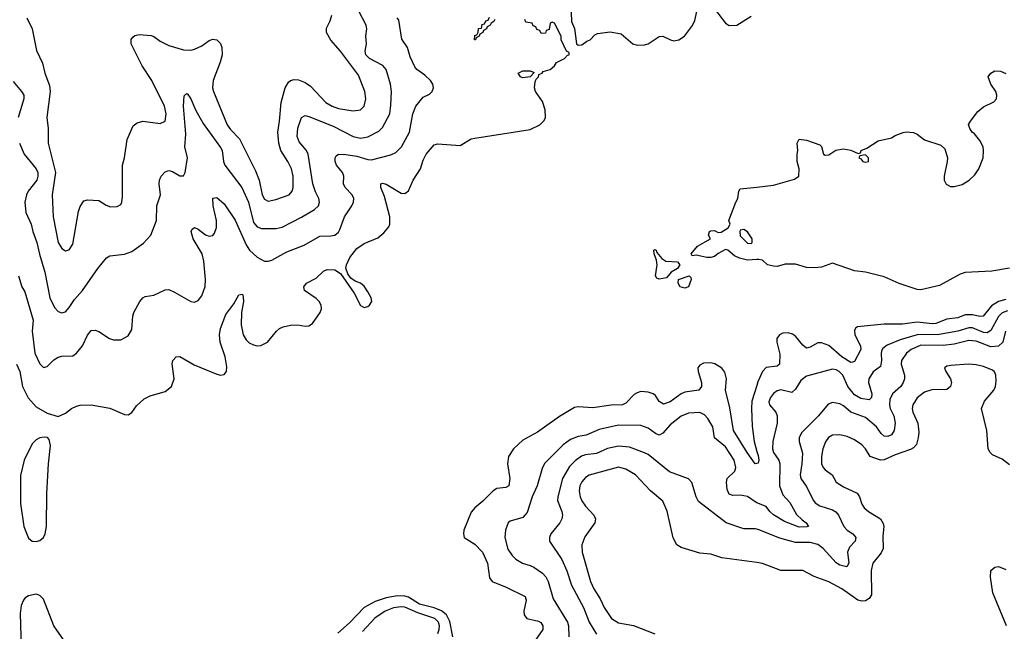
# Model space of a CAD drawing. Header units: inches. Extents: x 1771504 to 1971212, y 471788 to 643615.
# Tile 167 of 256: x 1826001 to 1831342, y 565000 to 568320. Entities that reach past the tile are written whole.
import ezdxf

# ---------------------------------------------------------------- set-up
doc = ezdxf.new("R2010")
doc.units = ezdxf.units.IN
doc.header["$MEASUREMENT"] = 0
doc.layers.add('B8526', color=7, linetype='Continuous')
doc.layers.add('B8536', color=7, linetype='Continuous')

msp = doc.modelspace()

# ---------------------------------------------------------------- linework, layer by layer
at = {"layer": 'B8526', "color": 5}
for points, elevation in [([(1826000.7, 567650), (1826026, 567590), (1826090.8, 567510), (1826099.5, 567490), (1826100.7, 567470), (1826093.8, 567450), (1826047.5, 567390), (1826038, 567370), (1826030.2, 567330), (1826034.2, 567274.2), (1826063.2, 567210), (1826072.5, 567170), (1826095.3, 567110), (1826108.2, 567048.2), (1826137, 566950), (1826164.8, 566810), (1826190, 566757.4), (1826210, 566736), (1826230, 566728.9), (1826250, 566734.6), (1826270, 566758.3), (1826298.8, 566801.2), (1826342.9, 566850), (1826426, 566970), (1826472.9, 567027.1), (1826490, 567038), (1826570, 567046.9), (1826610, 567061.5), (1826673.5, 567106.5), (1826713.3, 567150), (1826743.1, 567230), (1826746.2, 567310), (1826764.6, 567370), (1826758.9, 567430), (1826759.8, 567450), (1826768.4, 567471.6), (1826790, 567494.9), (1826810, 567501.7), (1826830, 567496.5), (1826870, 567473.4), (1826890, 567472.7), (1826898.7, 567490), (1826911, 567570), (1826897.8, 567630), (1826902, 567698), (1826889.9, 567850.1), (1826892.9, 567907.1), (1826903.2, 567916.8), (1826910, 567918.8), (1826930, 567891), (1826954.4, 567830), (1826995.8, 567755.8), (1827090, 567627.1), (1827099, 567610), (1827107.7, 567550), (1827115, 567530), (1827206.6, 567410), (1827241.7, 567330), (1827270, 567219.6), (1827290, 567196.3), (1827313.4, 567186.6), (1827392.8, 567187.2), (1827425.2, 567194.8), (1827530, 567247.7), (1827600.4, 567290), (1827622, 567310), (1827627.9, 567330), (1827624.1, 567350), (1827606.2, 567386.2), (1827592.1, 567430), (1827566.5, 567590), (1827556.5, 567610), (1827517, 567657), (1827506.6, 567686.6), (1827509.4, 567730.6), (1827530.6, 567789.4), (1827550, 567800.7), (1827570, 567795.5), (1827702.1, 567742.1), (1827810, 567685.4), (1827850, 567677.3), (1827890, 567685), (1827950, 567714.2), (1827970, 567734.3), (1828008.5, 567810), (1828015.5, 567855.5), (1828017.8, 567930), (1828012.8, 567970), (1827990, 568049.6), (1827971.9, 568071.9), (1827898.7, 568110), (1827879.3, 568130), (1827875.3, 568150), (1827882.5, 568190), (1827879.3, 568230), (1827884.5, 568270), (1827880.7, 568290), (1827838.7, 568370)], 460), ([(1828991.6, 568408.4), (1828994, 568310), (1829011.6, 568271.6), (1829022, 568190), (1829030, 568182), (1829050, 568184), (1829077, 568203), (1829096, 568210), (1829122, 568238), (1829134.9, 568245.1), (1829205.1, 568254.9), (1829263.2, 568243.2), (1829326.7, 568190), (1829350, 568181.6), (1829390, 568183.2), (1829409.6, 568190), (1829470, 568228.1), (1829490, 568231.5), (1829530.7, 568210), (1829550, 568206), (1829577.6, 568210), (1829607.6, 568230), (1829650.7, 568289.3), (1829664.1, 568315.9), (1829679.1, 568390)], 420), ([(1829770, 568378.4), (1829830, 568300.4), (1829850, 568288), (1829892, 568290), (1829970, 568339.5)], 420), ([(1825983.8, 566450), (1826001.9, 566410), (1826017, 566330), (1826047, 566267), (1826090, 566218.2), (1826150, 566184.9), (1826210, 566166), (1826250, 566184.9), (1826282.7, 566210), (1826310, 566222), (1826330, 566227.2), (1826390, 566230.3), (1826490, 566212.4), (1826570, 566176.4), (1826590, 566174.9), (1826610, 566187.7), (1826635.9, 566224.1), (1826677.5, 566262.5), (1826710, 566278.4), (1826790, 566301.3), (1826824.2, 566330), (1826838.7, 566370), (1826828.3, 566451.7), (1826832.3, 566470), (1826850, 566490.5), (1826870, 566492.4), (1826947.5, 566447.5), (1827070, 566396.9), (1827090, 566390.3), (1827110, 566394.9), (1827122.4, 566410), (1827124.8, 566435.2), (1827116.5, 566490), (1827089.3, 566570), (1827085.4, 566610), (1827090, 566644), (1827119.2, 566720.8), (1827162.7, 566777.3), (1827190, 566826.4), (1827210, 566830.6), (1827213.8, 566813.8), (1827215.1, 566790), (1827204.2, 566730), (1827203, 566663), (1827212.9, 566610), (1827230, 566582.6), (1827246.7, 566566.7), (1827270, 566554.4), (1827290, 566550.1), (1827310, 566552.4), (1827345.1, 566570), (1827394, 566630), (1827410, 566643.8), (1827430, 566653), (1827470, 566662), (1827510, 566664.6), (1827550, 566656.5), (1827570, 566659), (1827590, 566671.4), (1827632, 566730), (1827638.1, 566750), (1827636.3, 566770), (1827626.5, 566790), (1827610, 566807.2), (1827546.6, 566850), (1827542.4, 566870), (1827557, 566890), (1827610, 566917.7), (1827650, 566954.3), (1827670, 566964.9), (1827710, 566962), (1827741.7, 566941.7), (1827815, 566835), (1827850, 566768.7), (1827870, 566758.7), (1827890, 566763.1), (1827899.6, 566770), (1827911.9, 566790), (1827908.2, 566810), (1827890, 566842.9), (1827870, 566873.6), (1827850, 566889.6), (1827821, 566901), (1827798, 566918), (1827780.5, 566940.5), (1827771.4, 566971.4), (1827773.7, 566990), (1827791.9, 567030), (1827830, 567078.6), (1827870, 567105.6), (1827943.9, 567136.1), (1827977.2, 567162.8), (1828004.1, 567195.9), (1828009.9, 567210.1), (1828009.9, 567250), (1827981.1, 567361.1), (1827959.8, 567410), (1827961.2, 567430), (1827970, 567432.2), (1827990, 567426.9), (1828070, 567379.3), (1828090, 567377.3), (1828110, 567392), (1828134.9, 567450), (1828175.2, 567510), (1828190, 567557.6), (1828206.3, 567590), (1828250, 567640.2), (1828270, 567645.6), (1828390, 567637.2), (1828450, 567672.6), (1828470, 567677.9), (1828770, 567723.8), (1828823.1, 567750), (1828846.6, 567773.4), (1828852.8, 567790), (1828851.6, 567830), (1828836.4, 567876.4), (1828800.2, 567930), (1828794.5, 567950), (1828797.7, 567982.3), (1828803.3, 567996.7), (1828816, 568010), (1828818, 568022), (1828835.3, 568030), (1828840.2, 568039.8), (1828879.3, 568050), (1828902.7, 568070), (1828913, 568087), (1828957.2, 568110), (1828973, 568127), (1828982, 568130), (1828982, 568142), (1828968, 568150), (1828938, 568210), (1828938, 568230), (1828902, 568302), (1828890, 568306), (1828878, 568302), (1828872.7, 568267.3), (1828858, 568262), (1828852.7, 568247.3), (1828830, 568246), (1828822, 568262), (1828807.3, 568267.3), (1828802, 568282), (1828787.3, 568287.3), (1828782, 568302), (1828747.3, 568307.3), (1828742, 568322)], 420), ([(1825995.5, 566930), (1826012.7, 566870), (1826030, 566843), (1826074.1, 566690), (1826069.5, 566629.5), (1826083, 566510), (1826110, 566452), (1826130, 566432.2), (1826150, 566437), (1826186.2, 566473.8), (1826210, 566487.7), (1826230, 566494), (1826290, 566494.9), (1826310, 566510.3), (1826342, 566550), (1826370, 566608.2), (1826390, 566632.2), (1826410, 566634.9), (1826430, 566627.2), (1826489.3, 566589.3), (1826510, 566582.6), (1826550, 566583.1), (1826590, 566603.8), (1826610, 566638), (1826615.1, 566710), (1826620.5, 566730), (1826653, 566790), (1826668.9, 566811.1), (1826682.2, 566817.8), (1826730, 566824.6), (1826790, 566854.6), (1826810, 566854.9), (1826841.8, 566841.8), (1826930, 566790.4), (1826950, 566786.4), (1826970, 566795.5), (1826990, 566820.7), (1827007.3, 566872.7), (1827009.7, 566910.3), (1827000.7, 567010), (1826990.6, 567050), (1826941.7, 567130), (1826932.1, 567170), (1826936.6, 567183.4), (1826950, 567191.3), (1826970, 567183.2), (1827010, 567153.2), (1827030, 567145.2), (1827050, 567149), (1827058.7, 567161.3), (1827068.3, 567191.7), (1827069.2, 567230), (1827051.8, 567310), (1827050, 567351), (1827070, 567354.9), (1827110, 567320.2), (1827170, 567232.7), (1827230, 567098), (1827248.4, 567068.4), (1827290, 567031.2), (1827330, 567010.2), (1827350, 567009.2), (1827370, 567015.2), (1827450, 567060.4), (1827544.2, 567095.8), (1827630, 567144.6), (1827690, 567146.4), (1827710, 567151.2), (1827730, 567167.7), (1827738, 567182), (1827763.8, 567250), (1827803.1, 567310), (1827811.5, 567330), (1827813.3, 567350), (1827804.4, 567370), (1827767.1, 567410), (1827758, 567430), (1827759.8, 567470), (1827752.8, 567490), (1827719.8, 567530), (1827712.8, 567550), (1827712.4, 567570), (1827718.9, 567581.1), (1827730, 567590.2), (1827770.7, 567589.3), (1827830, 567579.8), (1827890, 567560.8), (1827910, 567558.9), (1828014.1, 567585.9), (1828041.3, 567598.7), (1828071.6, 567630), (1828115.6, 567710), (1828133.5, 567810), (1828149.8, 567850.2), (1828190, 567899.3), (1828224.2, 567915.8), (1828239.3, 567930), (1828246.6, 567950), (1828242.7, 567970), (1828229.4, 567990), (1828199.6, 568019.6), (1828156.4, 568050), (1828144.5, 568064.5), (1828119.2, 568119.2), (1828105.5, 568170), (1828074.5, 568214.5), (1828057.3, 568317.3), (1828049.6, 568330)], 440), ([(1826040.5, 568330), (1826068.4, 568270), (1826092.6, 568152.6), (1826124.5, 568084.5), (1826138.5, 568030), (1826163.3, 567963.3), (1826166.6, 567930), (1826148.4, 567790), (1826155.9, 567730), (1826156.4, 567650), (1826195.6, 567490), (1826178.1, 567370), (1826183.3, 567250), (1826210.2, 567110.2), (1826230, 567078), (1826250, 567066), (1826270, 567070.3), (1826290, 567102), (1826321.1, 567278.9), (1826330, 567306), (1826350, 567337.4), (1826370, 567341.5), (1826430, 567338.3), (1826470, 567313.7), (1826494.9, 567305.1), (1826530, 567306.4), (1826550, 567317.3), (1826555.8, 567330), (1826559, 567361), (1826559.3, 567530), (1826569.7, 567570), (1826584.2, 567670), (1826616.4, 567743.6), (1826638.9, 567761.1), (1826670, 567769.2), (1826763.3, 567756.7), (1826790.8, 567770), (1826796.3, 567810), (1826787, 567850), (1826718.4, 567990), (1826666.7, 568070), (1826606.6, 568190), (1826607, 568213), (1826614.5, 568225.5), (1826626.3, 568233.7), (1826650, 568239.6), (1826714.6, 568234.6), (1826730, 568228.9), (1826762.9, 568202.9), (1826810, 568180.2), (1826890, 568156.2), (1826930, 568155.5), (1826950, 568160.2), (1826990, 568178), (1827030, 568207.9), (1827050, 568213.7), (1827070.1, 568210.1), (1827090.1, 568190.1), (1827098, 568170), (1827099.8, 568130), (1827089.5, 568090), (1827050.1, 567990), (1827048.2, 567950), (1827051.9, 567930), (1827127.3, 567750), (1827144.2, 567724.2), (1827193.2, 567673.2), (1827280.2, 567500.2), (1827300.1, 567450), (1827315.9, 567370), (1827330, 567346.4), (1827350, 567336), (1827390, 567343.9), (1827462.6, 567370), (1827479.8, 567390), (1827484.8, 567410), (1827484.4, 567470), (1827475.4, 567510), (1827456.8, 567550), (1827418, 567610), (1827406.7, 567650), (1827400.8, 567710), (1827411, 567770), (1827419.6, 567870), (1827441.1, 567950), (1827458.9, 567981.1), (1827470, 567990.1), (1827490, 567995.5), (1827513.3, 567993.3), (1827550, 567979.3), (1827578.5, 567958.5), (1827662.3, 567870), (1827696.5, 567850), (1827730, 567838.3), (1827810, 567825.8), (1827849.8, 567830.2), (1827870.8, 567850), (1827879.4, 567890), (1827874, 567930), (1827839.7, 568019.7), (1827741.4, 568150), (1827689.9, 568209.9), (1827666.5, 568250), (1827666.2, 568273.8), (1827685.8, 568314.2), (1827694.7, 568345.3)], 480), ([(1828578, 568322), (1828574, 568310), (1828558, 568302), (1828554, 568290), (1828538, 568282), (1828534, 568270), (1828518, 568262), (1828514, 568250), (1828498, 568242), (1828494, 568230), (1828478, 568222), (1828474, 568210), (1828469.2, 568210), (1828470, 568234), (1828482, 568238), (1828488.4, 568251.6), (1828490, 568272), (1828506, 568274), (1828510, 568294), (1828522, 568298), (1828530, 568314), (1828542, 568318), (1828550, 568334)], 420), ([(1825965.2, 567985.2), (1826012, 567930), (1826023.7, 567910), (1826024.6, 567890), (1825992.9, 567790)], 460), ([(1830000, 567018.2), (1829950, 567014), (1829906.3, 567026.3), (1829878, 567038), (1829842, 567070), (1829830, 567073.3), (1829790, 567051.5), (1829770, 567034), (1829750, 567029), (1829729.3, 567029.3), (1829670, 567042.7), (1829650, 567038), (1829644, 567050), (1829677.2, 567090), (1829748, 567130), (1829738, 567150), (1829744, 567170), (1829750, 567174.8), (1829770, 567176), (1829790, 567164.7), (1829807.1, 567167.1), (1829844, 567190), (1829855.3, 567210), (1829848, 567230), (1829885.2, 567330), (1829897.2, 567350), (1829902, 567390), (1829910, 567402), (1830000, 567412)], 380), ([(1830000, 565911.1), (1829990, 565909.5), (1829946.6, 565970), (1829873.8, 566090), (1829854.2, 566214.2), (1829830.4, 566310), (1829835.3, 566370), (1829826.3, 566406.3), (1829810, 566427.8), (1829771.9, 566451.9), (1829750, 566456.9), (1829710, 566455.6), (1829690, 566445.6), (1829680.2, 566430), (1829681.6, 566410), (1829700.6, 566350), (1829700.2, 566330), (1829685.5, 566310), (1829610, 566297.7), (1829590, 566288.7), (1829530, 566246.2), (1829494.1, 566234.1), (1829470, 566248.4), (1829450, 566280.5), (1829438.4, 566290), (1829410, 566299), (1829370, 566301.2), (1829350, 566295.4), (1829334.9, 566285.1), (1829290, 566237.8), (1829270.6, 566229.4), (1829210, 566227.5), (1829110, 566212.5), (1829030, 566218.5), (1829010, 566214.6), (1828930, 566165.7), (1828810, 566081.4), (1828730, 566037.6), (1828680.9, 565990), (1828652.7, 565950), (1828647.1, 565910), (1828660.6, 565830), (1828654, 565790), (1828638.8, 565781.2), (1828590, 565775.4), (1828570, 565763.4), (1828513.5, 565706.5), (1828469.4, 565670), (1828450, 565647.4), (1828411.4, 565550), (1828409, 565529), (1828412.7, 565510), (1828470, 565473.4), (1828511.8, 565430), (1828538.6, 565370), (1828550.2, 565290.2), (1828563.9, 565270), (1828640.7, 565240.7), (1828743.1, 565190), (1828749.1, 565170), (1828735.4, 565110), (1828737.6, 565090), (1828752.4, 565070), (1828815.2, 565055.2), (1828827.7, 565047.7), (1828839.8, 565030), (1828839.6, 565010), (1828797.6, 564950)], 420), ([(1830000, 566334.4), (1829973.5, 566250), (1829970.4, 566210), (1829974.3, 566114.3), (1829984.6, 566030), (1830000, 565975.9)], 420), ([(1830000, 565698.3), (1829990, 565702.5), (1829950, 565731.4), (1829910, 565739.9), (1829870, 565738), (1829850, 565745.5), (1829839.5, 565770), (1829834.6, 565810), (1829838.5, 565830), (1829880.3, 565870), (1829885.2, 565890), (1829877.4, 565930), (1829830, 566002), (1829770.8, 566050), (1829761.6, 566110), (1829734.8, 566154.8), (1829715.8, 566175.8), (1829690, 566187.3), (1829630, 566183.9), (1829590, 566167.7), (1829530, 566121), (1829490, 566076.5), (1829470, 566065), (1829450, 566073.4), (1829410, 566103.4), (1829370, 566117.7), (1829250, 566119), (1829143.8, 566096.2), (1829074.3, 566065.7), (1829030, 566057.9), (1828990, 566042.2), (1828950, 566011.7), (1828848.4, 565911.6), (1828835.1, 565884.9), (1828808.8, 565790), (1828780.9, 565730), (1828754.3, 565645.7), (1828730, 565618.4), (1828662.7, 565597.3), (1828651.1, 565588.9), (1828644.8, 565575.2), (1828636.5, 565550), (1828632.1, 565510), (1828650, 565446.7), (1828672, 565412), (1828692, 565392), (1828728.4, 565370), (1828770, 565358.2), (1828790, 565347.6), (1828836.8, 565316.8), (1828856.1, 565296.1), (1828868.9, 565270), (1828895.9, 565175.9), (1828972.7, 565050), (1828978.6, 565030), (1828980.6, 564970)], 440), ([(1830000, 565554.2), (1829990, 565556.8), (1829930, 565556.5), (1829834, 565590), (1829684.2, 565704.2), (1829670.7, 565730.7), (1829647.3, 565807.3), (1829630, 565828.2), (1829525.6, 565865.6), (1829410, 565960.6), (1829390, 565969.9), (1829310, 565999), (1829250, 566005.2), (1829190, 565993.4), (1829130, 565965.2), (1829070, 565957.7), (1829049.4, 565950.6), (1829014.2, 565925.8), (1828984.4, 565895.6), (1828945.7, 565830), (1828919.8, 565730), (1828919.4, 565710), (1828941.5, 565650), (1828945.3, 565630), (1828942.3, 565610), (1828931.3, 565588.7), (1828882.8, 565530), (1828874.4, 565510), (1828874.4, 565490), (1828942.2, 565390), (1828970, 565328.9), (1828995.3, 565250), (1829059.8, 565130), (1829090.7, 565050), (1829130, 564985)], 460), ([(1830000, 565373.2), (1829810, 565399.5), (1829750, 565418.5), (1829690, 565424.8), (1829590, 565454.4), (1829566.6, 565470), (1829546.9, 565506.9), (1829513, 565653), (1829490, 565706.3), (1829422.7, 565762.7), (1829342.6, 565850), (1829290, 565880.4), (1829250, 565890.6), (1829090, 565847.1), (1829070, 565834.8), (1829050, 565812.4), (1829040.2, 565790), (1829036.3, 565763.7), (1829040.9, 565730), (1829050, 565708.9), (1829070, 565679.6), (1829115.3, 565630), (1829124.2, 565610), (1829122, 565590), (1829067.1, 565512.9), (1829051, 565469), (1829053.2, 565430), (1829097.9, 565270), (1829115.5, 565230), (1829150, 565176.1), (1829172.5, 565130), (1829212.3, 565070), (1829250, 565046), (1829330, 565032.3), (1829446.5, 564986.5)], 480), ([(1826254.3, 564934.3), (1826186.4, 565030), (1826130, 565175.2), (1826110, 565194.1), (1826090, 565201.3), (1826050, 565193), (1826030, 565180.7), (1826022.4, 565170), (1826010, 565140.5), (1826003.5, 565096.5), (1826011.9, 564848.1)], 420), ([(1828350.3, 564970), (1828334.4, 565054.4), (1828316.9, 565090), (1828290, 565110.8), (1828250, 565127.2), (1828170, 565147.7), (1828110, 565184.8), (1828090, 565191.5), (1828050, 565192.1), (1827990, 565181.9), (1827930, 565162.4), (1827870.8, 565130), (1827790, 565046.9), (1827727.4, 564990)], 420), ([(1828270, 564989.1), (1828276.2, 565010), (1828278.2, 565030), (1828272.9, 565050), (1828253.2, 565070), (1828160.9, 565100.9), (1828090, 565130.8), (1828070, 565133.6), (1828030, 565127.6), (1827983.2, 565110), (1827928.6, 565071.4), (1827861.3, 564998.7)], 440)]:
    msp.add_lwpolyline(points, dxfattribs=dict(at, elevation=elevation))
for points, elevation in [([(1828730, 568005.2), (1828718, 568010), (1828706, 568030), (1828730, 568042), (1828770, 568042), (1828792.7, 568032.7), (1828770, 568009.3)], 420), ([(1829930, 567182), (1829910, 567178), (1829906.8, 567170), (1829910, 567147.3), (1829950, 567106.8), (1829970, 567106), (1829974, 567110), (1829975.3, 567130), (1829950, 567168)], 380), ([(1829470, 566912), (1829457.5, 566917.5), (1829449.6, 566929.6), (1829458.4, 566990), (1829455.5, 567015.5), (1829442.7, 567050), (1829442, 567070), (1829446.8, 567073.2), (1829453.4, 567070), (1829457.3, 567057.3), (1829484.1, 567024.1), (1829506, 567010), (1829570, 567006), (1829582.8, 566990), (1829570.4, 566969.6), (1829534.8, 566950), (1829510, 566919)], 380), ([(1829610, 566862), (1829584, 566870), (1829574, 566890), (1829575.3, 566910), (1829632, 566930), (1829641, 566921), (1829644, 566910), (1829630, 566869.4)], 380), ([(1826134.2, 566054.2), (1826110, 566050.6), (1826090, 566039.4), (1826070, 566017.2), (1826026, 565930), (1826006.3, 565846.3), (1826005.7, 565694.3), (1826024, 565570), (1826050, 565505.6), (1826070, 565489.5), (1826090, 565487.2), (1826110, 565493.4), (1826130, 565509.2), (1826139.1, 565530), (1826146.4, 565570), (1826148.2, 565748.2), (1826157.4, 565910), (1826168.8, 566008.8), (1826161.7, 566041.7), (1826151.8, 566051.8)], 420)]:
    msp.add_lwpolyline(points, close=True, dxfattribs=dict(at, elevation=elevation))
at = {"layer": 'B8536', "color": 5}
for points, elevation in [([(1830000, 567412), (1830090, 567422), (1830204.7, 567455.3), (1830228, 567470), (1830228.7, 567510), (1830218, 567550), (1830218, 567590), (1830222, 567610), (1830219, 567650), (1830230, 567671), (1830270, 567666.8), (1830341, 567641), (1830351.3, 567631.3), (1830362, 567590), (1830370, 567584.7), (1830390, 567586), (1830428.7, 567611.3), (1830470, 567618.8), (1830510, 567611.3), (1830550, 567594), (1830562, 567598), (1830566, 567610), (1830596.4, 567623.6), (1830658, 567662), (1830730, 567678), (1830750, 567691.3), (1830792.9, 567707.1), (1830810, 567710.8), (1830850, 567707.3), (1830870, 567699.1), (1830908.8, 567668.8), (1830998.5, 567638.5), (1831019.2, 567619.2), (1831033.4, 567570), (1831032.9, 567550), (1831015.8, 567470), (1831015.6, 567450), (1831026.9, 567426.9), (1831050, 567415.6), (1831070, 567415.5), (1831113.9, 567426.1), (1831151.6, 567448.4), (1831182.2, 567477.8), (1831204.4, 567510), (1831227.4, 567570), (1831229.7, 567609.7), (1831227.6, 567630), (1831210, 567664), (1831181.2, 567701.2), (1831168.7, 567710), (1831155.3, 567730), (1831148.4, 567751.6), (1831158, 567770), (1831198.9, 567821.1), (1831230, 567846.8), (1831285.6, 567874.4), (1831299, 567890), (1831301.2, 567910), (1831296, 567930), (1831269.3, 567970), (1831254, 568010), (1831268.7, 568030), (1831290, 568042.8), (1831321.4, 568041.4), (1831350, 568028.2)], 380), ([(1831370, 566971.5), (1831275.4, 566955.4), (1831130, 566947.8), (1831102, 566938), (1830990, 566877), (1830890, 566854), (1830870, 566855.3), (1830771.6, 566888.4), (1830690, 566924), (1830590, 566949.2), (1830530, 566957.2), (1830410, 566999.3), (1830350, 566977.6), (1830312.7, 566972.7), (1830270, 566974.5), (1830210, 566994), (1830153.6, 566993.6), (1830110, 566981.2), (1830090, 566982.7), (1830058, 566990), (1830030, 567015.3), (1830010, 567019), (1830000, 567018.2)], 380), ([(1831350, 566802.2), (1831310, 566789.9), (1831272.5, 566767.5), (1831228.3, 566711.7), (1831210, 566709.5), (1831170, 566717.9), (1831130, 566717.7), (1831090, 566701), (1831030, 566694.6), (1830970, 566671.3), (1830950.7, 566669.3), (1830870, 566677.9), (1830790, 566666.7), (1830690, 566667.5), (1830546.2, 566653.8), (1830534.9, 566645.1), (1830530, 566633.2), (1830531.2, 566610), (1830562.8, 566550), (1830564.2, 566530), (1830530, 566464.2), (1830519.4, 566460.6), (1830510, 566458.9), (1830460.2, 566490), (1830390, 566552.4), (1830350, 566566), (1830330, 566566), (1830290, 566542.2), (1830270, 566537.8), (1830250, 566552.8), (1830210, 566602.2), (1830193.4, 566613.4), (1830170, 566620.3), (1830141.5, 566618.5), (1830122.4, 566610), (1830108.4, 566590), (1830107.7, 566570), (1830125.3, 566505.3), (1830122.3, 566450), (1830110, 566439.9), (1830050, 566432.9), (1830030.1, 566410), (1830006.1, 566353.9), (1830000, 566334.4)], 420), ([(1831360.4, 566739.6), (1831331.2, 566728.8), (1831310, 566709.9), (1831270, 566633.1), (1831250, 566620.3), (1831230, 566622.7), (1831170, 566647.7), (1831150, 566647.7), (1831090, 566628.8), (1830989.5, 566610.5), (1830869.9, 566609.9), (1830776.8, 566583.2), (1830706, 566554), (1830684, 566536), (1830676.8, 566523.2), (1830673.4, 566506.6), (1830676.6, 566470), (1830670, 566437.3), (1830630, 566408.7), (1830607.8, 566370), (1830605, 566350), (1830623.4, 566290), (1830622.3, 566270), (1830610, 566256.2), (1830563.9, 566263.9), (1830530, 566283.6), (1830493.6, 566330), (1830466.5, 566390), (1830446.6, 566410), (1830430, 566419.6), (1830410, 566423), (1830270, 566384.7), (1830238.5, 566361.5), (1830210, 566315.1), (1830190, 566296.8), (1830130, 566310.7), (1830110, 566305), (1830090, 566290.8), (1830073.2, 566270), (1830065.8, 566245.8), (1830068.9, 566228.9), (1830103.6, 566190), (1830109.4, 566169.4), (1830110.2, 566130), (1830085.8, 566030), (1830084.3, 565990), (1830090.1, 565970), (1830118.9, 565930), (1830124.2, 565910), (1830123.4, 565790), (1830140.4, 565740.4), (1830179.1, 565699.1), (1830215.2, 565635.2), (1830245.2, 565605.2), (1830267.6, 565590), (1830280.5, 565570), (1830272.6, 565567.4), (1830230, 565566), (1830150, 565597.2), (1830090, 565632.9), (1830070.5, 565650), (1830050, 565677.2), (1830000, 565698.3)], 440), ([(1831347.9, 566630), (1831333.7, 566570), (1831310, 566547.9), (1831270, 566544.8), (1831190, 566575.2), (1831150, 566579.5), (1831070, 566558.4), (1831010, 566552.1), (1830890, 566552.8), (1830836.6, 566530), (1830810.8, 566510), (1830784.4, 566470), (1830782.3, 566450), (1830801.6, 566390), (1830801.1, 566370), (1830793.9, 566350), (1830780.1, 566330), (1830735.2, 566290), (1830721, 566259), (1830718.8, 566230), (1830723.1, 566210), (1830742.1, 566170), (1830750.1, 566129.9), (1830744.6, 566090), (1830730, 566066.6), (1830710, 566058.2), (1830690, 566059.8), (1830673.7, 566073.7), (1830649.1, 566110), (1830590, 566160.5), (1830510, 566190.6), (1830470, 566224.6), (1830450, 566234.2), (1830410, 566241.7), (1830387.6, 566232.4), (1830333.8, 566170), (1830241.8, 566078.2), (1830229.5, 566050.5), (1830228.6, 566030), (1830247, 565967), (1830244.5, 565910), (1830234.4, 565850), (1830237.7, 565830), (1830268.2, 565788.2), (1830306.5, 565710), (1830317.1, 565697.1), (1830342.2, 565682.2), (1830410, 565660.5), (1830429.1, 565649.1), (1830443.2, 565630), (1830472.3, 565570), (1830489.7, 565549.7), (1830520.2, 565530), (1830536.8, 565510), (1830532.7, 565490), (1830503.2, 565456.8), (1830491.3, 565430), (1830498, 565370), (1830488.9, 565351.1), (1830450, 565359.5), (1830430, 565372.7), (1830358.8, 565450), (1830330, 565472.1), (1830290, 565482.3), (1830210, 565482), (1830125.4, 565505.4), (1830010, 565551.7), (1830000, 565554.2)], 460), ([(1831370, 565904.8), (1831330, 565935.1), (1831278.6, 565958.6), (1831265.1, 565970), (1831254.4, 565990), (1831247, 566090), (1831218, 566210), (1831235, 566250), (1831285.8, 566310), (1831294.4, 566330), (1831298.2, 566358.2), (1831295.6, 566390), (1831288.7, 566408.7), (1831278.4, 566418.4), (1831230, 566437.4), (1831190, 566446.8), (1831150, 566449.8), (1831050, 566443.6), (1831030, 566439.5), (1831017.3, 566430), (1831024.9, 566410), (1831050.4, 566370), (1831054.9, 566350), (1831050, 566329.3), (1831030, 566312), (1830950, 566310.8), (1830910, 566298.9), (1830870, 566267.4), (1830845.6, 566230), (1830843.2, 566210), (1830846.8, 566190), (1830873.4, 566130), (1830878, 566082), (1830875.6, 566050), (1830865.8, 566014.2), (1830850, 565996.3), (1830833.3, 565986.7), (1830750, 565959), (1830690, 565930.8), (1830670, 565929), (1830615.1, 565950), (1830589.8, 565990), (1830570, 566012.2), (1830530, 566040.2), (1830490, 566058.5), (1830450, 566066.4), (1830410, 566065.1), (1830388, 566052), (1830372, 566028), (1830357.9, 565990), (1830350.1, 565950), (1830351.4, 565910), (1830359, 565890), (1830370, 565876.5), (1830407.6, 565850), (1830430, 565809.2), (1830470, 565784.3), (1830544.6, 565750), (1830557.2, 565730), (1830569.2, 565690), (1830582.3, 565670), (1830605.3, 565650), (1830670, 565610.2), (1830685.5, 565585.5), (1830689.1, 565570), (1830683.2, 565516.8), (1830684.8, 565450), (1830674, 565426), (1830628.5, 565370), (1830620.8, 565330), (1830621.3, 565198.7), (1830610, 565177.7), (1830590, 565165.6), (1830570, 565163.6), (1830548.2, 565170), (1830460.4, 565230), (1830390, 565269.2), (1830310, 565297.3), (1830250, 565330.6), (1830130, 565330.7), (1830030, 565369.1), (1830000, 565373.2)], 480), ([(1830000, 565975.9), (1830006.3, 565953.7), (1830010.1, 565929.9), (1830007.7, 565912.3), (1830000, 565911.1)], 420), ([(1831355, 565030), (1831280.5, 565210), (1831266.7, 565293.3), (1831269.2, 565330.8), (1831290, 565348.1), (1831310, 565351.7), (1831350, 565336.3)], 480)]:
    msp.add_lwpolyline(points, dxfattribs=dict(at, elevation=elevation))
at = {"layer": 'B8536', "color": 5, "elevation": 380}
msp.add_lwpolyline([(1830590, 567586), (1830558, 567582), (1830554, 567570), (1830564.7, 567564.7), (1830574, 567550), (1830590, 567546.8), (1830606, 567550), (1830606, 567570)], close=True, dxfattribs=at)

doc.saveas('drawing.dxf')
